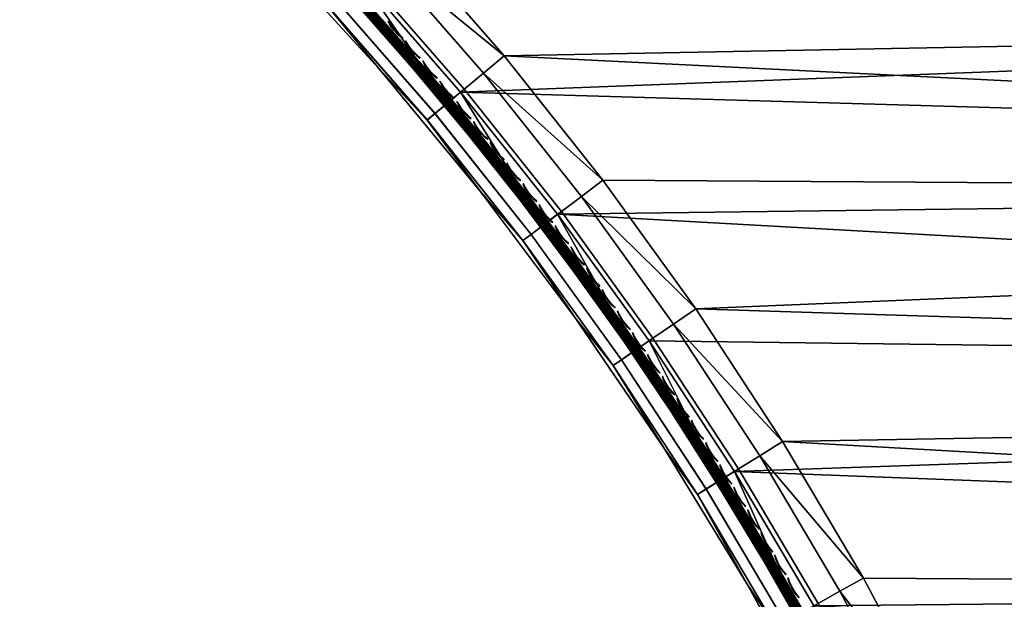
# Model space of a CAD drawing. Header units: inches. Extents: x 0 to 63.6, y -63.6 to 0.
# Tile 10 of 164: x 23.1 to 33.5, y -45.9 to -39.8. Entities that reach past the tile are written whole.
import ezdxf

# ---------------------------------------------------------------- set-up
doc = ezdxf.new("R2010")
doc.units = ezdxf.units.IN
doc.header["$LTSCALE"] = 0.03937
doc.header["$MEASUREMENT"] = 0
for name, color, linetype in [('A-FURN-3-ST', 151, 'Continuous'), ('A-FURN-3-ST-SEAM', 250, 'Continuous'), ('A-FURN-3-STITCH', 15, 'Continuous')]:
    doc.layers.add(name, color=color, linetype=linetype)

msp = doc.modelspace()

# ---------------------------------------------------------------- meshes
at = {"layer": 'A-FURN-3-ST'}
mesh = msp.add_polyface(dxfattribs=at)
corners = [(62.11, -52.238, 5), (34.21, -52.019, 5), (33.642, -50.465, 5), (61.665, -50.039, 5), (33.003, -48.939, 5), (61.144, -47.858, 5), (32.296, -47.443, 5), (31.521, -45.982, 5), (60.545, -45.696, 5), (30.679, -44.557, 5), (59.869, -43.558, 5), (29.774, -43.173, 5), (28.805, -41.831, 5), (59.118, -41.444, 5), (27.777, -40.536, 5), (58.293, -39.359, 5), (26.69, -39.288, 5), (25.547, -38.092, 5), (57.394, -37.304, 5), (24.351, -36.949, 5), (23.104, -35.863, 5), (51.838, -27.579, 5), (53.086, -29.442, 5), (54.267, -31.349, 5), (34.509, -51.919, 17.963), (34.779, -51.828, 18), (33.936, -50.352, 17.963), (34.201, -50.248, 18), (33.292, -48.812, 17.963), (33.552, -48.696, 18), (32.578, -47.303, 17.963), (32.833, -47.176, 18), (32.341, -47.422, 17.853), (33.05, -48.92, 17.853), (33.689, -50.449, 17.853), (34.258, -52.005, 17.853), (32.842, -49.013, 17.678), (33.477, -50.532, 17.678), (34.042, -52.078, 17.678), (32.582, -49.128, 17.185), (33.03, -50.279, 16.9), (33.212, -50.635, 17.185), (33.623, -51.851, 16.9), (33.772, -52.17, 17.185), (33.877, -52.134, 17.45), (33.314, -50.595, 17.45), (32.682, -49.084, 17.45), (33.623, -51.851, 5.5), (33.03, -50.279, 5.5), (32.363, -48.736, 5.5), (34.028, -52.08, 5.038), (33.464, -50.535, 5.038), (32.829, -49.016, 5.038), (32.581, -49.127, 5.309), (33.212, -50.633, 5.309), (33.772, -52.167, 5.309), (33.875, -52.132, 5.146), (33.313, -50.594, 5.146), (32.68, -49.082, 5.146), (61.071, -50.168, 18), (60.554, -48.008, 18), (59.96, -45.868, 18), (32.045, -45.69, 18), (31.189, -44.241, 18), (59.292, -43.75, 18), (30.269, -42.834, 18), (58.548, -41.657, 18), (29.284, -41.47, 18), (28.239, -40.152, 18), (57.73, -39.592, 18), (27.134, -38.884, 18), (25.972, -37.668, 18), (56.84, -37.557, 18), (24.755, -36.506, 18), (55.878, -35.555, 18), (23.487, -35.401, 18), (53.744, -31.66, 18), (52.574, -29.771, 18), (51.338, -27.926, 18)]
mesh.append_faces([[corners[k] for k in face] for face in [(0, 1, 2), (3, 2, 4), (5, 4, 6), (5, 6, 7), (8, 7, 9), (10, 9, 11), (10, 11, 12), (13, 12, 14), (15, 14, 16), (15, 16, 17), (18, 17, 19), (18, 19, 20), (20, 21, 22), (20, 22, 23), (24, 25, 26), (26, 25, 27), (26, 27, 28), (28, 27, 29), (28, 29, 30), (30, 29, 31), (30, 32, 33, 28), (28, 33, 34, 26), (26, 34, 35, 24), (33, 36, 37, 34), (34, 37, 38, 35), (39, 40, 41), (41, 40, 42), (41, 42, 43), (44, 38, 37, 45), (45, 37, 36, 46), (43, 44, 45, 41), (41, 45, 46, 39), (47, 42, 48), (48, 42, 40), (48, 40, 49), (1, 50, 2), (2, 50, 51), (2, 51, 4), (4, 51, 52), (4, 52, 6), (48, 53, 54), (48, 54, 47), (47, 54, 55), (56, 55, 54, 57), (57, 54, 53, 58), (50, 56, 57, 51), (51, 57, 58, 52), (27, 59, 29), (29, 60, 31), (31, 61, 62), (62, 61, 63), (63, 64, 65), (65, 66, 67), (67, 66, 68), (68, 69, 70), (70, 69, 71), (71, 72, 73), (73, 74, 75), (76, 77, 75), (75, 77, 78)]])
mesh = msp.add_polyface(dxfattribs=at)
corners = [(56.84, -37.557, 18), (57.099, -37.438, 17.963), (56.132, -35.427, 17.963), (55.878, -35.555, 18), (55.095, -33.452, 17.963), (54.845, -33.588, 18), (53.988, -31.514, 17.963), (53.744, -31.66, 18), (52.813, -29.617, 17.963), (57.547, -37.233, 17.678), (56.573, -35.206, 17.678), (56.369, -35.308, 17.853), (57.34, -37.328, 17.853), (57.152, -35.647, 16.901), (56.145, -33.679, 16.901), (56.828, -35.079, 17.185), (55.777, -33.079, 17.185), (55.681, -33.131, 17.45), (56.729, -35.128, 17.45), (55.527, -33.215, 17.678), (55.328, -33.324, 17.853), (55.071, -31.748, 16.901), (54.657, -31.117, 17.185), (54.562, -31.173, 17.45), (54.412, -31.262, 17.678), (54.216, -31.379, 17.853), (53.93, -29.855, 16.901), (57.159, -35.643, 5.5), (56.153, -33.675, 5.5), (55.078, -31.743, 5.5), (53.938, -29.85, 5.5), (56.835, -35.075, 5.309), (55.785, -33.075, 5.309), (54.664, -31.113, 5.309), (56.738, -35.124, 5.147), (55.69, -33.127, 5.147), (54.571, -31.168, 5.147), (54.267, -31.349, 5), (54.432, -31.251, 5.038), (55.38, -33.296, 5), (55.548, -33.205, 5.038), (56.422, -35.282, 5), (56.593, -35.196, 5.038), (57.394, -37.304, 5), (62.11, -52.238, 5), (33.642, -50.465, 5), (61.665, -50.039, 5), (33.003, -48.939, 5), (61.144, -47.858, 5), (31.521, -45.982, 5), (60.545, -45.696, 5), (30.679, -44.557, 5), (59.869, -43.558, 5), (28.805, -41.831, 5), (59.118, -41.444, 5), (27.777, -40.536, 5), (58.293, -39.359, 5), (25.547, -38.092, 5), (23.104, -35.863, 5), (34.779, -51.828, 18), (61.51, -52.346, 18), (34.201, -50.248, 18), (61.071, -50.168, 18), (33.552, -48.696, 18), (60.554, -48.008, 18), (32.833, -47.176, 18), (59.96, -45.868, 18), (31.189, -44.241, 18), (59.292, -43.75, 18), (30.269, -42.834, 18), (58.548, -41.657, 18), (28.239, -40.152, 18), (57.73, -39.592, 18), (25.972, -37.668, 18), (24.755, -36.506, 18), (23.487, -35.401, 18)]
mesh.append_faces([[corners[k] for k in face] for face in [(0, 1, 2), (0, 2, 3), (3, 2, 4), (3, 4, 5), (5, 4, 6), (5, 6, 7), (7, 6, 8), (9, 10, 11, 12), (12, 11, 2, 1), (13, 14, 15), (15, 14, 16), (15, 16, 17, 18), (18, 17, 19, 10), (10, 19, 20, 11), (11, 20, 4, 2), (14, 21, 16), (16, 21, 22), (16, 22, 23, 17), (17, 23, 24, 19), (19, 24, 25, 20), (20, 25, 6, 4), (21, 26, 22), (13, 27, 28), (13, 28, 14), (14, 28, 29), (14, 29, 21), (21, 29, 30), (27, 31, 28), (28, 31, 32), (28, 32, 29), (29, 32, 33), (31, 34, 35, 32), (32, 35, 36, 33), (37, 38, 39), (39, 38, 40), (39, 40, 41), (41, 40, 42), (41, 42, 43), (34, 42, 40, 35), (35, 40, 38, 36), (44, 45, 46), (46, 47, 48), (48, 49, 50), (50, 51, 52), (52, 53, 54), (54, 55, 56), (56, 57, 43), (37, 39, 58), (58, 39, 41), (58, 41, 43), (59, 60, 61), (61, 60, 62), (63, 62, 64), (65, 64, 66), (67, 66, 68), (69, 68, 70), (71, 70, 72), (73, 72, 0), (74, 0, 3), (75, 3, 5), (75, 5, 7)]])
mesh = msp.add_polyface(dxfattribs=at)
corners = [(30.034, -42.995, 17.963), (31.189, -44.241, 18), (30.269, -42.834, 18), (29.057, -41.642, 17.963), (29.284, -41.47, 18), (28.02, -40.334, 17.963), (28.239, -40.152, 18), (26.923, -39.076, 17.963), (27.134, -38.884, 18), (25.77, -37.869, 17.963), (26.727, -39.255, 17.853), (27.816, -40.504, 17.853), (28.846, -41.802, 17.853), (29.815, -43.145, 17.853), (25.583, -38.057, 17.853), (25.422, -38.218, 17.678), (26.559, -39.408, 17.678), (27.641, -40.65, 17.678), (28.664, -41.939, 17.678), (29.628, -43.274, 17.678), (25.22, -38.419, 17.185), (25.781, -39.047, 16.9), (26.349, -39.6, 17.185), (26.912, -40.29, 16.9), (27.422, -40.832, 17.185), (27.983, -41.585, 16.9), (28.437, -42.111, 17.185), (28.992, -42.93, 16.9), (29.393, -43.436, 17.185), (29.483, -43.373, 17.45), (28.525, -42.045, 17.45), (27.506, -40.762, 17.45), (26.43, -39.526, 17.45), (25.298, -38.341, 17.45), (28.992, -42.93, 5.5), (29.937, -44.32, 16.9), (27.983, -41.585, 5.5), (26.912, -40.29, 5.5), (25.781, -39.047, 5.5), (24.593, -37.858, 5.5), (29.774, -43.173, 5), (29.616, -43.281, 5.038), (28.805, -41.831, 5), (28.653, -41.947, 5.038), (27.777, -40.536, 5), (27.63, -40.658, 5.038), (26.69, -39.288, 5), (26.549, -39.417, 5.038), (25.547, -38.092, 5), (25.221, -38.419, 5.309), (26.349, -39.6, 5.309), (27.422, -40.831, 5.309), (28.437, -42.11, 5.309), (29.393, -43.435, 5.309), (29.937, -44.32, 5.5), (29.482, -43.373, 5.146), (28.524, -42.045, 5.146), (27.505, -40.762, 5.146), (26.429, -39.527, 5.146), (25.297, -38.342, 5.146), (25.412, -38.227, 5.038)]
mesh.append_faces([[corners[k] for k in face] for face in [(0, 1, 2), (0, 2, 3), (3, 2, 4), (3, 4, 5), (5, 4, 6), (5, 6, 7), (7, 6, 8), (7, 8, 9), (7, 10, 11, 5), (5, 11, 12, 3), (3, 12, 13, 0), (14, 15, 16, 10), (10, 16, 17, 11), (11, 17, 18, 12), (12, 18, 19, 13), (20, 21, 22), (22, 21, 23), (22, 23, 24), (24, 23, 25), (24, 25, 26), (26, 25, 27), (26, 27, 28), (29, 19, 18, 30), (30, 18, 17, 31), (31, 17, 16, 32), (32, 16, 15, 33), (28, 29, 30, 26), (26, 30, 31, 24), (24, 31, 32, 22), (22, 32, 33, 20), (34, 35, 27), (34, 27, 36), (36, 27, 25), (36, 25, 37), (37, 25, 23), (37, 23, 38), (38, 23, 21), (38, 21, 39), (40, 41, 42), (42, 41, 43), (42, 43, 44), (44, 43, 45), (44, 45, 46), (46, 45, 47), (46, 47, 48), (38, 49, 50), (38, 50, 37), (37, 50, 51), (37, 51, 36), (36, 51, 52), (36, 52, 34), (34, 52, 53), (34, 53, 54), (55, 53, 52, 56), (56, 52, 51, 57), (57, 51, 50, 58), (58, 50, 49, 59), (41, 55, 56, 43), (43, 56, 57, 45), (45, 57, 58, 47), (47, 58, 59, 60)]])
mesh = msp.add_polyface(dxfattribs=at)
corners = [(32.578, -47.303, 17.963), (32.833, -47.176, 18), (31.796, -45.829, 17.963), (32.045, -45.69, 18), (30.948, -44.392, 17.963), (31.189, -44.241, 18), (30.034, -42.995, 17.963), (29.815, -43.145, 17.853), (30.722, -44.532, 17.853), (31.565, -45.959, 17.853), (32.341, -47.422, 17.853), (29.628, -43.274, 17.678), (30.529, -44.652, 17.678), (31.366, -46.07, 17.678), (32.138, -47.524, 17.678), (32.842, -49.013, 17.678), (33.05, -48.92, 17.853), (29.393, -43.436, 17.185), (28.992, -42.93, 16.9), (29.937, -44.32, 16.9), (30.287, -44.803, 17.185), (30.815, -45.753, 16.9), (31.118, -46.209, 17.185), (31.624, -47.226, 16.9), (31.883, -47.652, 17.185), (32.363, -48.736, 16.9), (32.582, -49.128, 17.185), (33.03, -50.279, 16.9), (32.682, -49.084, 17.45), (31.981, -47.603, 17.45), (31.214, -46.155, 17.45), (30.38, -44.745, 17.45), (29.483, -43.373, 17.45), (32.363, -48.736, 5.5), (31.624, -47.226, 5.5), (30.815, -45.753, 5.5), (29.937, -44.32, 5.5), (28.992, -42.93, 5.5), (32.296, -47.443, 5), (32.829, -49.016, 5.038), (32.125, -47.529, 5.038), (31.521, -45.982, 5), (31.354, -46.075, 5.038), (30.679, -44.557, 5), (30.517, -44.658, 5.038), (29.774, -43.173, 5), (29.616, -43.281, 5.038), (29.393, -43.435, 5.309), (30.287, -44.801, 5.309), (31.118, -46.208, 5.309), (31.883, -47.65, 5.309), (32.581, -49.127, 5.309), (33.03, -50.279, 5.5), (32.68, -49.082, 5.146), (31.98, -47.602, 5.146), (31.212, -46.155, 5.146), (30.379, -44.744, 5.146), (29.482, -43.373, 5.146)]
mesh.append_faces([[corners[k] for k in face] for face in [(0, 1, 2), (2, 1, 3), (2, 3, 4), (4, 3, 5), (4, 5, 6), (6, 7, 8, 4), (4, 8, 9, 2), (2, 9, 10, 0), (7, 11, 12, 8), (8, 12, 13, 9), (9, 13, 14, 10), (10, 14, 15, 16), (17, 18, 19), (17, 19, 20), (20, 19, 21), (20, 21, 22), (22, 21, 23), (22, 23, 24), (24, 23, 25), (24, 25, 26), (26, 25, 27), (28, 15, 14, 29), (29, 14, 13, 30), (30, 13, 12, 31), (31, 12, 11, 32), (26, 28, 29, 24), (24, 29, 30, 22), (22, 30, 31, 20), (20, 31, 32, 17), (33, 27, 25), (33, 25, 34), (34, 25, 23), (34, 23, 35), (35, 23, 21), (35, 21, 36), (36, 21, 19), (36, 19, 37), (38, 39, 40), (38, 40, 41), (41, 40, 42), (41, 42, 43), (43, 42, 44), (43, 44, 45), (45, 44, 46), (36, 47, 48), (36, 48, 35), (35, 48, 49), (35, 49, 34), (34, 49, 50), (34, 50, 33), (33, 50, 51), (33, 51, 52), (53, 51, 50, 54), (54, 50, 49, 55), (55, 49, 48, 56), (56, 48, 47, 57), (39, 53, 54, 40), (40, 54, 55, 42), (42, 55, 56, 44), (44, 56, 57, 46)]])
at = {"layer": 'A-FURN-3-ST-SEAM'}
mesh = msp.add_polyface(dxfattribs=at)
corners = [(26.031, -38.91, 17.684), (26.032, -38.909, 17.665), (26.657, -39.584, 17.665), (26.656, -39.585, 17.684), (27.264, -40.274, 17.665), (27.263, -40.275, 17.684), (26.038, -38.903, 17.647), (26.663, -39.578, 17.647), (27.27, -40.269, 17.647), (26.674, -39.569, 17.634), (27.281, -40.259, 17.634), (27.637, -40.652, 17.628), (26.556, -39.411, 17.628), (26.048, -38.893, 17.634), (27.268, -40.271, 17.703), (26.66, -39.581, 17.703), (26.035, -38.905, 17.703), (27.277, -40.263, 17.717), (26.67, -39.572, 17.717), (27.291, -40.251, 17.726), (26.683, -39.56, 17.726), (27.647, -40.643, 17.727), (26.566, -39.402, 17.727), (26.057, -38.885, 17.726), (27.32, -40.227, 17.721), (26.711, -39.535, 17.721), (26.085, -38.858, 17.721), (26.102, -38.843, 17.69), (26.729, -39.519, 17.69), (26.597, -39.373, 17.671), (27.337, -40.212, 17.69), (27.68, -40.616, 17.671), (27.928, -40.919, 17.69), (27.909, -40.933, 17.721), (26.722, -39.525, 17.708), (27.331, -40.217, 17.708), (27.921, -40.924, 17.708), (26.098, -38.846, 17.652), (26.725, -39.523, 17.652), (26.076, -38.867, 17.629), (26.702, -39.543, 17.629), (27.31, -40.235, 17.629), (27.923, -40.922, 17.652), (27.333, -40.215, 17.652), (26.715, -39.532, 17.638), (27.323, -40.223, 17.638), (27.913, -40.93, 17.638), (27.9, -40.941, 17.629)]
mesh.append_faces([[corners[k] for k in face] for face in [(0, 1, 2, 3), (3, 2, 4, 5), (1, 6, 7, 2), (2, 7, 8, 4), (7, 9, 10, 8), (11, 10, 12), (12, 10, 9), (12, 9, 13), (5, 14, 15, 3), (3, 15, 16, 0), (14, 17, 18, 15), (17, 19, 20, 18), (19, 21, 22), (19, 22, 20), (20, 22, 23), (21, 24, 22), (22, 24, 25), (22, 25, 26), (27, 28, 29), (29, 28, 30), (29, 30, 31), (31, 30, 32), (21, 33, 24), (34, 25, 24, 35), (35, 24, 33, 36), (28, 34, 35, 30), (30, 35, 36, 32), (37, 29, 38), (39, 40, 12), (12, 40, 41), (12, 41, 11), (31, 42, 43), (31, 43, 29), (29, 43, 38), (44, 38, 43, 45), (45, 43, 42, 46), (40, 44, 45, 41), (41, 45, 46, 47)]])
mesh = msp.add_polyface(dxfattribs=at)
corners = [(27.263, -40.275, 17.684), (27.264, -40.274, 17.665), (27.852, -40.979, 17.665), (27.851, -40.98, 17.684), (28.422, -41.698, 17.665), (28.421, -41.699, 17.684), (27.27, -40.269, 17.647), (27.859, -40.974, 17.647), (28.429, -41.693, 17.647), (27.281, -40.259, 17.634), (27.87, -40.965, 17.634), (28.44, -41.684, 17.634), (27.637, -40.652, 17.628), (28.66, -41.941, 17.628), (28.991, -42.417, 17.634), (28.426, -41.695, 17.703), (27.856, -40.976, 17.703), (27.268, -40.271, 17.703), (28.436, -41.687, 17.717), (27.866, -40.968, 17.717), (27.277, -40.263, 17.717), (28.45, -41.677, 17.726), (27.88, -40.957, 17.726), (27.291, -40.251, 17.726), (29.001, -42.409, 17.726), (28.671, -41.933, 17.727), (27.647, -40.643, 17.727), (27.68, -40.616, 17.671), (27.928, -40.919, 17.69), (28.705, -41.907, 17.671), (28.499, -41.639, 17.69), (29.051, -42.373, 17.69), (28.492, -41.645, 17.708), (29.044, -42.378, 17.708), (29.032, -42.387, 17.721), (28.48, -41.654, 17.721), (27.909, -40.933, 17.721), (27.921, -40.924, 17.708), (27.31, -40.235, 17.629), (27.9, -40.941, 17.629), (28.47, -41.661, 17.629), (29.022, -42.394, 17.629), (29.036, -42.384, 17.638), (28.484, -41.651, 17.638), (28.495, -41.643, 17.652), (29.046, -42.377, 17.652), (27.923, -40.922, 17.652), (27.913, -40.93, 17.638)]
mesh.append_faces([[corners[k] for k in face] for face in [(0, 1, 2, 3), (3, 2, 4, 5), (1, 6, 7, 2), (2, 7, 8, 4), (6, 9, 10, 7), (7, 10, 11, 8), (9, 12, 10), (10, 12, 13), (10, 13, 11), (11, 13, 14), (5, 15, 16, 3), (3, 16, 17, 0), (15, 18, 19, 16), (16, 19, 20, 17), (18, 21, 22, 19), (19, 22, 23, 20), (24, 25, 21), (21, 25, 22), (22, 25, 26), (22, 26, 23), (27, 28, 29), (29, 28, 30), (29, 30, 31), (31, 30, 32, 33), (34, 35, 25), (25, 35, 36), (25, 36, 26), (37, 36, 35, 32), (28, 37, 32, 30), (12, 38, 39), (12, 39, 13), (13, 39, 40), (13, 40, 41), (42, 43, 44, 45), (45, 44, 29), (29, 44, 46), (29, 46, 27), (47, 46, 44, 43), (39, 47, 43, 40)]])
mesh = msp.add_polyface(dxfattribs=at)
corners = [(28.421, -41.699, 17.684), (28.422, -41.698, 17.665), (28.972, -42.43, 17.665), (28.971, -42.431, 17.684), (29.503, -43.175, 17.665), (29.502, -43.175, 17.684), (28.429, -41.693, 17.647), (28.979, -42.425, 17.647), (29.51, -43.17, 17.647), (28.44, -41.684, 17.634), (28.991, -42.417, 17.634), (29.522, -43.161, 17.634), (28.66, -41.941, 17.628), (29.623, -43.275, 17.628), (30.032, -43.918, 17.634), (29.507, -43.172, 17.703), (28.976, -42.427, 17.703), (28.426, -41.695, 17.703), (29.518, -43.164, 17.717), (28.987, -42.42, 17.717), (28.436, -41.687, 17.717), (29.532, -43.155, 17.726), (29.001, -42.409, 17.726), (28.45, -41.677, 17.726), (30.043, -43.911, 17.726), (29.634, -43.268, 17.727), (28.671, -41.933, 17.727), (29.044, -42.378, 17.708), (28.492, -41.645, 17.708), (28.48, -41.654, 17.721), (29.032, -42.387, 17.721), (29.563, -43.133, 17.721), (29.575, -43.125, 17.708), (29.582, -43.12, 17.69), (29.051, -42.373, 17.69), (29.669, -43.244, 17.671), (30.094, -43.878, 17.69), (30.074, -43.89, 17.721), (28.705, -41.907, 17.671), (30.087, -43.882, 17.708), (29.022, -42.394, 17.629), (28.47, -41.661, 17.629), (28.484, -41.651, 17.638), (29.036, -42.384, 17.638), (29.046, -42.377, 17.652), (29.578, -43.123, 17.652), (29.567, -43.13, 17.638), (29.553, -43.14, 17.629), (30.064, -43.897, 17.629), (30.089, -43.881, 17.652), (30.079, -43.888, 17.638)]
mesh.append_faces([[corners[k] for k in face] for face in [(0, 1, 2, 3), (3, 2, 4, 5), (1, 6, 7, 2), (2, 7, 8, 4), (6, 9, 10, 7), (7, 10, 11, 8), (12, 13, 10), (10, 13, 11), (11, 13, 14), (5, 15, 16, 3), (3, 16, 17, 0), (15, 18, 19, 16), (16, 19, 20, 17), (18, 21, 22, 19), (19, 22, 23, 20), (24, 25, 21), (21, 25, 22), (25, 26, 22), (27, 28, 29, 30), (26, 25, 30), (30, 25, 31), (30, 31, 32, 27), (27, 32, 33, 34), (34, 33, 35), (35, 33, 36), (25, 37, 31), (35, 38, 34), (39, 36, 33, 32), (40, 41, 42, 43), (38, 35, 44), (44, 35, 45), (44, 45, 46, 43), (43, 46, 47, 40), (40, 47, 13), (13, 47, 48), (35, 49, 45), (13, 12, 40), (49, 50, 46, 45)]])
mesh = msp.add_polyface(dxfattribs=at)
corners = [(29.502, -43.175, 17.684), (29.503, -43.175, 17.665), (30.013, -43.93, 17.665), (30.012, -43.931, 17.684), (30.502, -44.697, 17.665), (30.501, -44.698, 17.684), (29.51, -43.17, 17.647), (30.02, -43.926, 17.647), (30.51, -44.692, 17.647), (29.522, -43.161, 17.634), (30.032, -43.918, 17.634), (30.522, -44.685, 17.634), (29.623, -43.275, 17.628), (30.524, -44.653, 17.628), (30.991, -45.462, 17.634), (30.507, -44.694, 17.703), (30.017, -43.928, 17.703), (29.507, -43.172, 17.703), (30.518, -44.688, 17.717), (30.028, -43.921, 17.717), (29.518, -43.164, 17.717), (30.533, -44.678, 17.726), (30.043, -43.911, 17.726), (29.532, -43.155, 17.726), (31.002, -45.456, 17.726), (30.535, -44.646, 17.727), (29.634, -43.268, 17.727), (29.669, -43.244, 17.671), (30.094, -43.878, 17.69), (30.572, -44.623, 17.671), (30.585, -44.646, 17.69), (31.055, -45.425, 17.69), (30.577, -44.651, 17.708), (31.047, -45.429, 17.708), (30.565, -44.658, 17.721), (31.035, -45.436, 17.721), (30.074, -43.89, 17.721), (30.087, -43.882, 17.708), (29.575, -43.125, 17.708), (29.563, -43.133, 17.721), (30.064, -43.897, 17.629), (30.554, -44.665, 17.629), (31.024, -45.443, 17.629), (31.039, -45.434, 17.638), (30.569, -44.656, 17.638), (30.58, -44.649, 17.652), (31.05, -45.427, 17.652), (30.089, -43.881, 17.652), (30.079, -43.888, 17.638), (29.553, -43.14, 17.629), (29.567, -43.13, 17.638)]
mesh.append_faces([[corners[k] for k in face] for face in [(0, 1, 2, 3), (3, 2, 4, 5), (1, 6, 7, 2), (2, 7, 8, 4), (6, 9, 10, 7), (7, 10, 11, 8), (10, 12, 13), (10, 13, 11), (11, 13, 14), (5, 15, 16, 3), (3, 16, 17, 0), (15, 18, 19, 16), (16, 19, 20, 17), (18, 21, 22, 19), (19, 22, 23, 20), (24, 25, 21), (21, 25, 22), (22, 25, 26), (27, 28, 29), (29, 28, 30), (29, 30, 31), (31, 30, 32, 33), (33, 32, 34, 35), (35, 34, 25), (25, 34, 36), (25, 36, 26), (36, 37, 38, 39), (37, 36, 34, 32), (28, 37, 32, 30), (12, 40, 13), (13, 40, 41), (13, 41, 42), (43, 44, 45, 46), (46, 45, 29), (29, 45, 47), (29, 47, 27), (48, 40, 49, 50), (48, 47, 45, 44), (40, 48, 44, 41)]])
mesh = msp.add_polyface(dxfattribs=at)
corners = [(30.501, -44.698, 17.684), (30.502, -44.697, 17.665), (30.971, -45.473, 17.665), (30.97, -45.474, 17.684), (31.418, -46.259, 17.665), (31.417, -46.259, 17.684), (30.51, -44.692, 17.647), (30.978, -45.469, 17.647), (31.426, -46.255, 17.647), (30.522, -44.685, 17.634), (30.991, -45.462, 17.634), (31.439, -46.248, 17.634), (30.524, -44.653, 17.628), (31.361, -46.07, 17.628), (31.865, -47.042, 17.634), (31.423, -46.256, 17.703), (30.975, -45.471, 17.703), (30.507, -44.694, 17.703), (31.434, -46.25, 17.717), (30.987, -45.464, 17.717), (30.518, -44.688, 17.717), (31.45, -46.242, 17.726), (31.002, -45.456, 17.726), (30.533, -44.678, 17.726), (31.876, -47.036, 17.726), (31.373, -46.063, 17.727), (30.535, -44.646, 17.727), (31.035, -45.436, 17.721), (31.483, -46.223, 17.721), (31.496, -46.216, 17.708), (31.047, -45.429, 17.708), (31.503, -46.212, 17.69), (31.055, -45.425, 17.69), (31.41, -46.042, 17.671), (31.93, -47.008, 17.69), (31.91, -47.019, 17.721), (30.572, -44.623, 17.671), (31.923, -47.012, 17.708), (31.024, -45.443, 17.629), (30.554, -44.665, 17.629), (30.569, -44.656, 17.638), (31.039, -45.434, 17.638), (31.05, -45.427, 17.652), (31.499, -46.215, 17.652), (31.487, -46.221, 17.638), (31.472, -46.229, 17.629), (31.899, -47.024, 17.629), (31.926, -47.011, 17.652), (31.914, -47.016, 17.638)]
mesh.append_faces([[corners[k] for k in face] for face in [(0, 1, 2, 3), (3, 2, 4, 5), (1, 6, 7, 2), (2, 7, 8, 4), (6, 9, 10, 7), (7, 10, 11, 8), (12, 13, 10), (10, 13, 11), (11, 13, 14), (5, 15, 16, 3), (3, 16, 17, 0), (15, 18, 19, 16), (16, 19, 20, 17), (18, 21, 22, 19), (19, 22, 23, 20), (24, 25, 21), (21, 25, 22), (25, 26, 22), (26, 25, 27), (27, 25, 28), (27, 28, 29, 30), (30, 29, 31, 32), (32, 31, 33), (33, 31, 34), (25, 35, 28), (33, 36, 32), (29, 28, 35, 37), (31, 29, 37, 34), (38, 39, 40, 41), (36, 33, 42), (42, 33, 43), (42, 43, 44, 41), (41, 44, 45, 38), (38, 45, 13), (13, 45, 46), (33, 47, 43), (13, 12, 38), (44, 43, 47, 48)]])
at = {"layer": 'A-FURN-3-STITCH'}
mesh = msp.add_polymesh((7, 4), dxfattribs=at)
for k, corner in enumerate([(27.012, -39.784, 17.745), (27.011, -39.785, 17.742), (27.009, -39.787, 17.738), (27.008, -39.788, 17.736), (27.033, -39.817, 17.749), (27.029, -39.82, 17.749), (27.027, -39.822, 17.745), (27.028, -39.821, 17.74), (27.055, -39.849, 17.752), (27.051, -39.852, 17.752), (27.049, -39.854, 17.748), (27.051, -39.852, 17.743), (27.08, -39.879, 17.753), (27.076, -39.882, 17.753), (27.074, -39.884, 17.749), (27.076, -39.883, 17.744), (27.107, -39.907, 17.752), (27.103, -39.911, 17.752), (27.101, -39.913, 17.748), (27.102, -39.911, 17.743), (27.135, -39.934, 17.749), (27.131, -39.938, 17.75), (27.129, -39.94, 17.745), (27.131, -39.938, 17.741), (27.165, -39.959, 17.745), (27.164, -39.96, 17.743), (27.162, -39.962, 17.739), (27.161, -39.963, 17.736)]):
    mesh.set_mesh_vertex(divmod(k, 4), corner)
mesh = msp.add_polymesh((7, 4), dxfattribs=at)
for k, corner in enumerate([(27.197, -39.994, 17.745), (27.196, -39.995, 17.742), (27.193, -39.997, 17.738), (27.192, -39.998, 17.736), (27.217, -40.028, 17.749), (27.213, -40.031, 17.749), (27.211, -40.033, 17.745), (27.213, -40.031, 17.74), (27.239, -40.06, 17.752), (27.235, -40.063, 17.752), (27.233, -40.065, 17.748), (27.235, -40.063, 17.743), (27.264, -40.09, 17.753), (27.26, -40.093, 17.753), (27.258, -40.095, 17.749), (27.259, -40.094, 17.744), (27.29, -40.119, 17.752), (27.286, -40.122, 17.752), (27.284, -40.124, 17.748), (27.286, -40.123, 17.743), (27.318, -40.146, 17.749), (27.314, -40.149, 17.75), (27.312, -40.151, 17.745), (27.314, -40.15, 17.741), (27.348, -40.171, 17.745), (27.347, -40.172, 17.743), (27.345, -40.174, 17.739), (27.344, -40.175, 17.736)]):
    mesh.set_mesh_vertex(divmod(k, 4), corner)
mesh = msp.add_polymesh((7, 4), dxfattribs=at)
for k, corner in enumerate([(27.38, -40.206, 17.745), (27.379, -40.207, 17.742), (27.376, -40.209, 17.738), (27.375, -40.21, 17.736), (27.4, -40.24, 17.749), (27.396, -40.243, 17.749), (27.393, -40.245, 17.745), (27.395, -40.244, 17.74), (27.422, -40.272, 17.752), (27.418, -40.275, 17.752), (27.416, -40.277, 17.748), (27.417, -40.276, 17.743), (27.446, -40.303, 17.753), (27.442, -40.306, 17.753), (27.44, -40.308, 17.749), (27.442, -40.306, 17.744), (27.472, -40.332, 17.752), (27.468, -40.335, 17.752), (27.466, -40.337, 17.748), (27.468, -40.335, 17.743), (27.5, -40.359, 17.749), (27.496, -40.362, 17.75), (27.494, -40.364, 17.745), (27.496, -40.363, 17.741), (27.53, -40.384, 17.745), (27.529, -40.385, 17.743), (27.526, -40.387, 17.739), (27.525, -40.388, 17.736)]):
    mesh.set_mesh_vertex(divmod(k, 4), corner)
mesh = msp.add_polymesh((7, 4), dxfattribs=at)
for k, corner in enumerate([(27.561, -40.42, 17.745), (27.56, -40.421, 17.742), (27.558, -40.423, 17.738), (27.556, -40.424, 17.736), (27.581, -40.453, 17.749), (27.577, -40.457, 17.749), (27.574, -40.459, 17.745), (27.576, -40.457, 17.74), (27.603, -40.486, 17.752), (27.599, -40.489, 17.752), (27.596, -40.491, 17.748), (27.598, -40.489, 17.743), (27.627, -40.517, 17.753), (27.623, -40.52, 17.753), (27.62, -40.522, 17.749), (27.622, -40.52, 17.744), (27.652, -40.546, 17.752), (27.648, -40.549, 17.752), (27.646, -40.551, 17.748), (27.648, -40.55, 17.743), (27.68, -40.573, 17.749), (27.676, -40.577, 17.75), (27.674, -40.578, 17.745), (27.676, -40.577, 17.741), (27.71, -40.599, 17.745), (27.708, -40.6, 17.743), (27.706, -40.601, 17.739), (27.705, -40.602, 17.736)]):
    mesh.set_mesh_vertex(divmod(k, 4), corner)
mesh = msp.add_polymesh((7, 4), dxfattribs=at)
for k, corner in enumerate([(27.741, -40.635, 17.745), (27.739, -40.636, 17.742), (27.737, -40.638, 17.738), (27.736, -40.638, 17.736), (27.76, -40.668, 17.749), (27.756, -40.672, 17.749), (27.754, -40.674, 17.745), (27.755, -40.672, 17.74), (27.782, -40.701, 17.752), (27.778, -40.704, 17.752), (27.775, -40.706, 17.748), (27.777, -40.705, 17.743), (27.805, -40.732, 17.753), (27.801, -40.735, 17.753), (27.799, -40.737, 17.749), (27.801, -40.736, 17.744), (27.831, -40.761, 17.752), (27.827, -40.765, 17.752), (27.825, -40.766, 17.748), (27.827, -40.765, 17.743), (27.859, -40.789, 17.749), (27.855, -40.792, 17.75), (27.852, -40.794, 17.745), (27.854, -40.793, 17.741), (27.888, -40.815, 17.745), (27.887, -40.816, 17.743), (27.884, -40.817, 17.739), (27.883, -40.818, 17.736)]):
    mesh.set_mesh_vertex(divmod(k, 4), corner)
mesh = msp.add_polymesh((7, 4), dxfattribs=at)
for k, corner in enumerate([(27.919, -40.851, 17.745), (27.917, -40.852, 17.742), (27.915, -40.854, 17.738), (27.914, -40.855, 17.736), (27.938, -40.885, 17.749), (27.934, -40.888, 17.749), (27.931, -40.89, 17.745), (27.933, -40.889, 17.74), (27.959, -40.917, 17.752), (27.955, -40.921, 17.752), (27.953, -40.923, 17.748), (27.954, -40.921, 17.743), (27.983, -40.949, 17.753), (27.979, -40.952, 17.753), (27.976, -40.954, 17.749), (27.978, -40.952, 17.744), (28.008, -40.978, 17.752), (28.004, -40.982, 17.752), (28.002, -40.983, 17.748), (28.004, -40.982, 17.743), (28.035, -41.006, 17.749), (28.031, -41.009, 17.75), (28.029, -41.011, 17.745), (28.031, -41.01, 17.741), (28.064, -41.032, 17.745), (28.063, -41.033, 17.743), (28.061, -41.035, 17.739), (28.06, -41.036, 17.736)]):
    mesh.set_mesh_vertex(divmod(k, 4), corner)
mesh = msp.add_polymesh((7, 4), dxfattribs=at)
for k, corner in enumerate([(28.095, -41.069, 17.745), (28.094, -41.07, 17.742), (28.091, -41.071, 17.738), (28.09, -41.072, 17.736), (28.114, -41.103, 17.749), (28.11, -41.106, 17.749), (28.107, -41.108, 17.745), (28.109, -41.106, 17.74), (28.135, -41.135, 17.752), (28.131, -41.139, 17.752), (28.128, -41.14, 17.748), (28.13, -41.139, 17.743), (28.158, -41.167, 17.753), (28.154, -41.17, 17.753), (28.152, -41.172, 17.749), (28.153, -41.17, 17.744), (28.183, -41.197, 17.752), (28.179, -41.2, 17.752), (28.177, -41.202, 17.748), (28.179, -41.2, 17.743), (28.21, -41.225, 17.749), (28.206, -41.228, 17.75), (28.204, -41.23, 17.745), (28.206, -41.228, 17.741), (28.239, -41.251, 17.745), (28.238, -41.252, 17.743), (28.236, -41.254, 17.739), (28.235, -41.254, 17.736)]):
    mesh.set_mesh_vertex(divmod(k, 4), corner)
mesh = msp.add_polymesh((7, 4), dxfattribs=at)
for k, corner in enumerate([(28.269, -41.288, 17.745), (28.268, -41.289, 17.742), (28.266, -41.29, 17.738), (28.265, -41.291, 17.736), (28.288, -41.322, 17.749), (28.284, -41.325, 17.749), (28.282, -41.327, 17.745), (28.283, -41.325, 17.74), (28.309, -41.355, 17.752), (28.305, -41.358, 17.752), (28.302, -41.36, 17.748), (28.304, -41.358, 17.743), (28.332, -41.386, 17.753), (28.328, -41.39, 17.753), (28.325, -41.391, 17.749), (28.327, -41.39, 17.744), (28.357, -41.416, 17.752), (28.353, -41.42, 17.752), (28.35, -41.421, 17.748), (28.352, -41.42, 17.743), (28.384, -41.445, 17.749), (28.38, -41.448, 17.75), (28.377, -41.45, 17.745), (28.379, -41.448, 17.741), (28.412, -41.471, 17.745), (28.411, -41.472, 17.743), (28.409, -41.474, 17.739), (28.408, -41.475, 17.736)]):
    mesh.set_mesh_vertex(divmod(k, 4), corner)
mesh = msp.add_polymesh((7, 4), dxfattribs=at)
for k, corner in enumerate([(28.442, -41.508, 17.745), (28.441, -41.509, 17.742), (28.439, -41.511, 17.738), (28.438, -41.512, 17.736), (28.46, -41.542, 17.749), (28.456, -41.545, 17.749), (28.454, -41.547, 17.745), (28.456, -41.546, 17.74), (28.481, -41.575, 17.752), (28.477, -41.579, 17.752), (28.475, -41.58, 17.748), (28.476, -41.579, 17.743), (28.504, -41.607, 17.753), (28.5, -41.61, 17.753), (28.497, -41.612, 17.749), (28.499, -41.611, 17.744), (28.529, -41.637, 17.752), (28.525, -41.641, 17.752), (28.522, -41.642, 17.748), (28.524, -41.641, 17.743), (28.555, -41.666, 17.749), (28.551, -41.669, 17.75), (28.549, -41.671, 17.745), (28.551, -41.669, 17.741), (28.584, -41.692, 17.745), (28.583, -41.693, 17.743), (28.58, -41.695, 17.739), (28.579, -41.696, 17.736)]):
    mesh.set_mesh_vertex(divmod(k, 4), corner)
mesh = msp.add_polymesh((7, 4), dxfattribs=at)
for k, corner in enumerate([(28.613, -41.73, 17.745), (28.612, -41.731, 17.742), (28.61, -41.732, 17.738), (28.609, -41.733, 17.736), (28.631, -41.764, 17.749), (28.627, -41.767, 17.749), (28.625, -41.769, 17.745), (28.627, -41.768, 17.74), (28.652, -41.797, 17.752), (28.648, -41.801, 17.752), (28.645, -41.802, 17.748), (28.647, -41.801, 17.743), (28.674, -41.829, 17.753), (28.67, -41.832, 17.753), (28.668, -41.834, 17.749), (28.67, -41.833, 17.744), (28.699, -41.86, 17.752), (28.695, -41.863, 17.752), (28.692, -41.865, 17.748), (28.694, -41.863, 17.743), (28.725, -41.888, 17.749), (28.721, -41.892, 17.75), (28.719, -41.893, 17.745), (28.721, -41.892, 17.741), (28.753, -41.915, 17.745), (28.752, -41.916, 17.743), (28.75, -41.918, 17.739), (28.749, -41.919, 17.736)]):
    mesh.set_mesh_vertex(divmod(k, 4), corner)
mesh = msp.add_polymesh((7, 4), dxfattribs=at)
for k, corner in enumerate([(28.783, -41.953, 17.745), (28.782, -41.954, 17.742), (28.779, -41.955, 17.738), (28.778, -41.956, 17.736), (28.8, -41.987, 17.749), (28.796, -41.99, 17.749), (28.794, -41.992, 17.745), (28.796, -41.991, 17.74), (28.821, -42.021, 17.752), (28.816, -42.024, 17.752), (28.814, -42.026, 17.748), (28.816, -42.024, 17.743), (28.843, -42.053, 17.753), (28.839, -42.056, 17.753), (28.836, -42.058, 17.749), (28.838, -42.056, 17.744), (28.867, -42.083, 17.752), (28.863, -42.086, 17.752), (28.861, -42.088, 17.748), (28.863, -42.087, 17.743), (28.893, -42.112, 17.749), (28.889, -42.115, 17.75), (28.887, -42.117, 17.745), (28.889, -42.116, 17.741), (28.921, -42.139, 17.745), (28.92, -42.14, 17.743), (28.918, -42.142, 17.739), (28.917, -42.143, 17.736)]):
    mesh.set_mesh_vertex(divmod(k, 4), corner)
mesh = msp.add_polymesh((7, 4), dxfattribs=at)
for k, corner in enumerate([(28.95, -42.177, 17.745), (28.949, -42.178, 17.742), (28.947, -42.18, 17.738), (28.946, -42.18, 17.736), (28.968, -42.212, 17.749), (28.964, -42.215, 17.749), (28.961, -42.217, 17.745), (28.963, -42.215, 17.74), (28.988, -42.245, 17.752), (28.984, -42.248, 17.752), (28.981, -42.25, 17.748), (28.983, -42.249, 17.743), (29.01, -42.278, 17.753), (29.006, -42.281, 17.753), (29.003, -42.282, 17.749), (29.005, -42.281, 17.744), (29.034, -42.308, 17.752), (29.03, -42.311, 17.752), (29.027, -42.313, 17.748), (29.029, -42.312, 17.743), (29.06, -42.337, 17.749), (29.056, -42.341, 17.75), (29.053, -42.342, 17.745), (29.055, -42.341, 17.741), (29.088, -42.365, 17.745), (29.086, -42.366, 17.743), (29.084, -42.367, 17.739), (29.083, -42.368, 17.736)]):
    mesh.set_mesh_vertex(divmod(k, 4), corner)
mesh = msp.add_polymesh((7, 4), dxfattribs=at)
for k, corner in enumerate([(29.116, -42.403, 17.745), (29.115, -42.403, 17.742), (29.113, -42.405, 17.738), (29.111, -42.406, 17.736), (29.133, -42.437, 17.749), (29.129, -42.441, 17.749), (29.127, -42.442, 17.745), (29.129, -42.441, 17.74), (29.153, -42.471, 17.752), (29.149, -42.474, 17.752), (29.147, -42.476, 17.748), (29.148, -42.475, 17.743), (29.175, -42.504, 17.753), (29.171, -42.507, 17.753), (29.168, -42.508, 17.749), (29.17, -42.507, 17.744), (29.199, -42.535, 17.752), (29.195, -42.538, 17.752), (29.192, -42.539, 17.748), (29.194, -42.538, 17.743), (29.224, -42.564, 17.749), (29.22, -42.567, 17.75), (29.218, -42.569, 17.745), (29.22, -42.567, 17.741), (29.252, -42.591, 17.745), (29.251, -42.592, 17.743), (29.248, -42.594, 17.739), (29.247, -42.595, 17.736)]):
    mesh.set_mesh_vertex(divmod(k, 4), corner)
mesh = msp.add_polymesh((7, 4), dxfattribs=at)
for k, corner in enumerate([(29.28, -42.63, 17.745), (29.279, -42.63, 17.742), (29.277, -42.632, 17.738), (29.276, -42.633, 17.736), (29.297, -42.665, 17.749), (29.293, -42.668, 17.749), (29.291, -42.669, 17.745), (29.293, -42.668, 17.74), (29.317, -42.698, 17.752), (29.312, -42.701, 17.752), (29.31, -42.703, 17.748), (29.312, -42.702, 17.743), (29.338, -42.731, 17.753), (29.334, -42.734, 17.753), (29.332, -42.736, 17.749), (29.333, -42.734, 17.744), (29.362, -42.762, 17.752), (29.358, -42.765, 17.752), (29.355, -42.767, 17.748), (29.357, -42.766, 17.743), (29.387, -42.792, 17.749), (29.383, -42.795, 17.75), (29.381, -42.796, 17.745), (29.383, -42.795, 17.741), (29.415, -42.819, 17.745), (29.413, -42.82, 17.743), (29.411, -42.822, 17.739), (29.41, -42.823, 17.736)]):
    mesh.set_mesh_vertex(divmod(k, 4), corner)
mesh = msp.add_polymesh((7, 4), dxfattribs=at)
for k, corner in enumerate([(29.443, -42.858, 17.745), (29.442, -42.859, 17.742), (29.439, -42.86, 17.738), (29.438, -42.861, 17.736), (29.459, -42.893, 17.749), (29.455, -42.896, 17.749), (29.453, -42.897, 17.745), (29.455, -42.896, 17.74), (29.479, -42.927, 17.752), (29.474, -42.93, 17.752), (29.472, -42.931, 17.748), (29.474, -42.93, 17.743), (29.5, -42.96, 17.753), (29.496, -42.963, 17.753), (29.493, -42.964, 17.749), (29.495, -42.963, 17.744), (29.523, -42.991, 17.752), (29.519, -42.994, 17.752), (29.517, -42.996, 17.748), (29.518, -42.994, 17.743), (29.549, -43.021, 17.749), (29.544, -43.024, 17.75), (29.542, -43.025, 17.745), (29.544, -43.024, 17.741), (29.576, -43.049, 17.745), (29.574, -43.049, 17.743), (29.572, -43.051, 17.739), (29.571, -43.052, 17.736)]):
    mesh.set_mesh_vertex(divmod(k, 4), corner)
mesh = msp.add_polymesh((7, 4), dxfattribs=at)
for k, corner in enumerate([(29.603, -43.087, 17.745), (29.602, -43.088, 17.742), (29.6, -43.09, 17.738), (29.599, -43.09, 17.736), (29.62, -43.122, 17.749), (29.616, -43.125, 17.749), (29.613, -43.127, 17.745), (29.615, -43.126, 17.74), (29.639, -43.157, 17.752), (29.634, -43.159, 17.752), (29.632, -43.161, 17.748), (29.634, -43.16, 17.743), (29.66, -43.189, 17.753), (29.655, -43.192, 17.753), (29.653, -43.194, 17.749), (29.655, -43.193, 17.744), (29.683, -43.221, 17.752), (29.678, -43.224, 17.752), (29.676, -43.226, 17.748), (29.678, -43.224, 17.743), (29.708, -43.251, 17.749), (29.704, -43.254, 17.75), (29.701, -43.255, 17.745), (29.703, -43.254, 17.741), (29.735, -43.279, 17.745), (29.733, -43.28, 17.743), (29.731, -43.281, 17.739), (29.73, -43.282, 17.736)]):
    mesh.set_mesh_vertex(divmod(k, 4), corner)
mesh = msp.add_polymesh((7, 4), dxfattribs=at)
for k, corner in enumerate([(29.762, -43.318, 17.745), (29.761, -43.319, 17.742), (29.759, -43.32, 17.738), (29.757, -43.321, 17.736), (29.778, -43.353, 17.749), (29.774, -43.356, 17.749), (29.772, -43.358, 17.745), (29.774, -43.356, 17.74), (29.797, -43.387, 17.752), (29.793, -43.39, 17.752), (29.79, -43.392, 17.748), (29.792, -43.391, 17.743), (29.818, -43.421, 17.753), (29.813, -43.423, 17.753), (29.811, -43.425, 17.749), (29.813, -43.424, 17.744), (29.841, -43.452, 17.752), (29.836, -43.455, 17.752), (29.834, -43.457, 17.748), (29.836, -43.456, 17.743), (29.865, -43.482, 17.749), (29.861, -43.485, 17.75), (29.859, -43.487, 17.745), (29.861, -43.486, 17.741), (29.892, -43.511, 17.745), (29.891, -43.512, 17.743), (29.888, -43.513, 17.739), (29.887, -43.514, 17.736)]):
    mesh.set_mesh_vertex(divmod(k, 4), corner)
mesh = msp.add_polymesh((7, 4), dxfattribs=at)
for k, corner in enumerate([(29.919, -43.55, 17.745), (29.918, -43.55, 17.742), (29.916, -43.552, 17.738), (29.914, -43.553, 17.736), (29.935, -43.585, 17.749), (29.931, -43.588, 17.749), (29.928, -43.59, 17.745), (29.93, -43.588, 17.74), (29.953, -43.62, 17.752), (29.949, -43.623, 17.752), (29.947, -43.624, 17.748), (29.949, -43.623, 17.743), (29.974, -43.653, 17.753), (29.97, -43.656, 17.753), (29.967, -43.657, 17.749), (29.969, -43.656, 17.744), (29.997, -43.685, 17.752), (29.992, -43.688, 17.752), (29.99, -43.689, 17.748), (29.992, -43.688, 17.743), (30.021, -43.715, 17.749), (30.017, -43.718, 17.75), (30.014, -43.72, 17.745), (30.016, -43.718, 17.741), (30.048, -43.744, 17.745), (30.046, -43.744, 17.743), (30.044, -43.746, 17.739), (30.043, -43.747, 17.736)]):
    mesh.set_mesh_vertex(divmod(k, 4), corner)
mesh = msp.add_polymesh((7, 4), dxfattribs=at)
for k, corner in enumerate([(30.074, -43.783, 17.745), (30.073, -43.784, 17.742), (30.071, -43.785, 17.738), (30.07, -43.786, 17.736), (30.09, -43.818, 17.749), (30.086, -43.821, 17.749), (30.083, -43.823, 17.745), (30.085, -43.822, 17.74), (30.108, -43.853, 17.752), (30.104, -43.856, 17.752), (30.101, -43.857, 17.748), (30.103, -43.856, 17.743), (30.128, -43.886, 17.753), (30.124, -43.889, 17.753), (30.121, -43.891, 17.749), (30.123, -43.89, 17.744), (30.151, -43.918, 17.752), (30.146, -43.921, 17.752), (30.144, -43.923, 17.748), (30.146, -43.922, 17.743), (30.175, -43.949, 17.749), (30.171, -43.952, 17.75), (30.168, -43.953, 17.745), (30.17, -43.952, 17.741), (30.201, -43.978, 17.745), (30.2, -43.978, 17.743), (30.198, -43.98, 17.739), (30.196, -43.981, 17.736)]):
    mesh.set_mesh_vertex(divmod(k, 4), corner)
mesh = msp.add_polymesh((7, 4), dxfattribs=at)
for k, corner in enumerate([(30.228, -44.017, 17.745), (30.227, -44.018, 17.742), (30.224, -44.019, 17.738), (30.223, -44.02, 17.736), (30.243, -44.053, 17.749), (30.239, -44.056, 17.749), (30.236, -44.057, 17.745), (30.238, -44.056, 17.74), (30.261, -44.088, 17.752), (30.257, -44.09, 17.752), (30.254, -44.092, 17.748), (30.256, -44.091, 17.743), (30.281, -44.121, 17.753), (30.277, -44.124, 17.753), (30.274, -44.126, 17.749), (30.276, -44.124, 17.744), (30.303, -44.153, 17.752), (30.299, -44.156, 17.752), (30.296, -44.158, 17.748), (30.298, -44.157, 17.743), (30.327, -44.184, 17.749), (30.323, -44.187, 17.75), (30.32, -44.188, 17.745), (30.322, -44.187, 17.741), (30.353, -44.213, 17.745), (30.352, -44.214, 17.743), (30.349, -44.215, 17.739), (30.348, -44.216, 17.736)]):
    mesh.set_mesh_vertex(divmod(k, 4), corner)
mesh = msp.add_polymesh((7, 4), dxfattribs=at)
for k, corner in enumerate([(30.379, -44.253, 17.745), (30.378, -44.253, 17.742), (30.376, -44.255, 17.738), (30.374, -44.256, 17.736), (30.394, -44.288, 17.749), (30.39, -44.291, 17.749), (30.388, -44.293, 17.745), (30.39, -44.292, 17.74), (30.412, -44.323, 17.752), (30.408, -44.326, 17.752), (30.405, -44.328, 17.748), (30.407, -44.326, 17.743), (30.432, -44.357, 17.753), (30.427, -44.36, 17.753), (30.425, -44.361, 17.749), (30.427, -44.36, 17.744), (30.454, -44.389, 17.752), (30.449, -44.392, 17.752), (30.447, -44.394, 17.748), (30.449, -44.393, 17.743), (30.477, -44.42, 17.749), (30.473, -44.423, 17.75), (30.471, -44.425, 17.745), (30.472, -44.423, 17.741), (30.503, -44.449, 17.745), (30.502, -44.45, 17.743), (30.499, -44.452, 17.739), (30.498, -44.453, 17.736)]):
    mesh.set_mesh_vertex(divmod(k, 4), corner)
mesh = msp.add_polymesh((7, 4), dxfattribs=at)
for k, corner in enumerate([(30.529, -44.489, 17.745), (30.528, -44.49, 17.742), (30.525, -44.492, 17.738), (30.524, -44.492, 17.736), (30.544, -44.525, 17.749), (30.539, -44.528, 17.749), (30.537, -44.529, 17.745), (30.539, -44.528, 17.74), (30.561, -44.56, 17.752), (30.557, -44.563, 17.752), (30.554, -44.564, 17.748), (30.556, -44.563, 17.743), (30.581, -44.594, 17.753), (30.576, -44.597, 17.753), (30.574, -44.598, 17.749), (30.576, -44.597, 17.744), (30.602, -44.627, 17.752), (30.598, -44.629, 17.752), (30.595, -44.631, 17.748), (30.597, -44.63, 17.743), (30.626, -44.658, 17.749), (30.621, -44.66, 17.75), (30.619, -44.662, 17.745), (30.621, -44.661, 17.741), (30.651, -44.687, 17.745), (30.65, -44.688, 17.743), (30.648, -44.689, 17.739), (30.646, -44.69, 17.736)]):
    mesh.set_mesh_vertex(divmod(k, 4), corner)
mesh = msp.add_polymesh((7, 4), dxfattribs=at)
for k, corner in enumerate([(30.677, -44.727, 17.745), (30.676, -44.728, 17.742), (30.673, -44.729, 17.738), (30.672, -44.73, 17.736), (30.692, -44.763, 17.749), (30.687, -44.766, 17.749), (30.685, -44.767, 17.745), (30.687, -44.766, 17.74), (30.708, -44.798, 17.752), (30.704, -44.801, 17.752), (30.702, -44.803, 17.748), (30.703, -44.801, 17.743), (30.728, -44.832, 17.753), (30.723, -44.835, 17.753), (30.721, -44.837, 17.749), (30.723, -44.835, 17.744), (30.749, -44.865, 17.752), (30.745, -44.868, 17.752), (30.742, -44.869, 17.748), (30.744, -44.868, 17.743), (30.772, -44.896, 17.749), (30.768, -44.899, 17.75), (30.766, -44.901, 17.745), (30.767, -44.899, 17.741), (30.798, -44.926, 17.745), (30.796, -44.927, 17.743), (30.794, -44.928, 17.739), (30.793, -44.929, 17.736)]):
    mesh.set_mesh_vertex(divmod(k, 4), corner)
mesh = msp.add_polymesh((7, 4), dxfattribs=at)
for k, corner in enumerate([(30.823, -44.966, 17.745), (30.822, -44.967, 17.742), (30.819, -44.968, 17.738), (30.818, -44.969, 17.736), (30.837, -45.002, 17.749), (30.833, -45.005, 17.749), (30.83, -45.006, 17.745), (30.832, -45.005, 17.74), (30.854, -45.037, 17.752), (30.849, -45.04, 17.752), (30.847, -45.042, 17.748), (30.849, -45.04, 17.743), (30.873, -45.072, 17.753), (30.868, -45.074, 17.753), (30.866, -45.076, 17.749), (30.868, -45.075, 17.744), (30.894, -45.105, 17.752), (30.89, -45.107, 17.752), (30.887, -45.109, 17.748), (30.889, -45.108, 17.743), (30.917, -45.136, 17.749), (30.913, -45.139, 17.75), (30.91, -45.14, 17.745), (30.912, -45.139, 17.741), (30.942, -45.166, 17.745), (30.941, -45.166, 17.743), (30.938, -45.168, 17.739), (30.937, -45.169, 17.736)]):
    mesh.set_mesh_vertex(divmod(k, 4), corner)
mesh = msp.add_polymesh((7, 4), dxfattribs=at)
for k, corner in enumerate([(30.967, -45.206, 17.745), (30.966, -45.207, 17.742), (30.963, -45.208, 17.738), (30.962, -45.209, 17.736), (30.981, -45.242, 17.749), (30.977, -45.245, 17.749), (30.974, -45.247, 17.745), (30.976, -45.245, 17.74), (30.998, -45.278, 17.752), (30.993, -45.28, 17.752), (30.991, -45.282, 17.748), (30.993, -45.281, 17.743), (31.016, -45.312, 17.753), (31.012, -45.315, 17.753), (31.009, -45.316, 17.749), (31.011, -45.315, 17.744), (31.037, -45.345, 17.752), (31.033, -45.348, 17.752), (31.03, -45.349, 17.748), (31.032, -45.348, 17.743), (31.06, -45.377, 17.749), (31.056, -45.379, 17.75), (31.053, -45.381, 17.745), (31.055, -45.38, 17.741), (31.085, -45.407, 17.745), (31.084, -45.407, 17.743), (31.081, -45.409, 17.739), (31.08, -45.41, 17.736)]):
    mesh.set_mesh_vertex(divmod(k, 4), corner)
mesh = msp.add_polymesh((7, 4), dxfattribs=at)
for k, corner in enumerate([(31.11, -45.447, 17.745), (31.108, -45.448, 17.742), (31.106, -45.45, 17.738), (31.104, -45.45, 17.736), (31.123, -45.484, 17.749), (31.119, -45.486, 17.749), (31.116, -45.488, 17.745), (31.118, -45.487, 17.74), (31.139, -45.519, 17.752), (31.135, -45.522, 17.752), (31.132, -45.523, 17.748), (31.134, -45.522, 17.743), (31.158, -45.554, 17.753), (31.153, -45.556, 17.753), (31.151, -45.558, 17.749), (31.153, -45.557, 17.744), (31.178, -45.587, 17.752), (31.174, -45.59, 17.752), (31.171, -45.591, 17.748), (31.173, -45.59, 17.743), (31.201, -45.619, 17.749), (31.196, -45.621, 17.75), (31.194, -45.623, 17.745), (31.196, -45.622, 17.741), (31.226, -45.649, 17.745), (31.224, -45.65, 17.743), (31.222, -45.651, 17.739), (31.221, -45.652, 17.736)]):
    mesh.set_mesh_vertex(divmod(k, 4), corner)
mesh = msp.add_polymesh((7, 4), dxfattribs=at)
for k, corner in enumerate([(31.25, -45.69, 17.745), (31.249, -45.69, 17.742), (31.246, -45.692, 17.738), (31.245, -45.693, 17.736), (31.263, -45.726, 17.749), (31.259, -45.729, 17.749), (31.256, -45.73, 17.745), (31.258, -45.729, 17.74), (31.279, -45.762, 17.752), (31.275, -45.764, 17.752), (31.272, -45.766, 17.748), (31.274, -45.765, 17.743), (31.297, -45.796, 17.753), (31.293, -45.799, 17.753), (31.29, -45.8, 17.749), (31.292, -45.799, 17.744), (31.318, -45.83, 17.752), (31.313, -45.832, 17.752), (31.311, -45.834, 17.748), (31.313, -45.833, 17.743), (31.34, -45.862, 17.749), (31.336, -45.864, 17.75), (31.333, -45.866, 17.745), (31.335, -45.865, 17.741), (31.364, -45.892, 17.745), (31.363, -45.893, 17.743), (31.361, -45.894, 17.739), (31.359, -45.895, 17.736)]):
    mesh.set_mesh_vertex(divmod(k, 4), corner)

doc.saveas('drawing.dxf')
